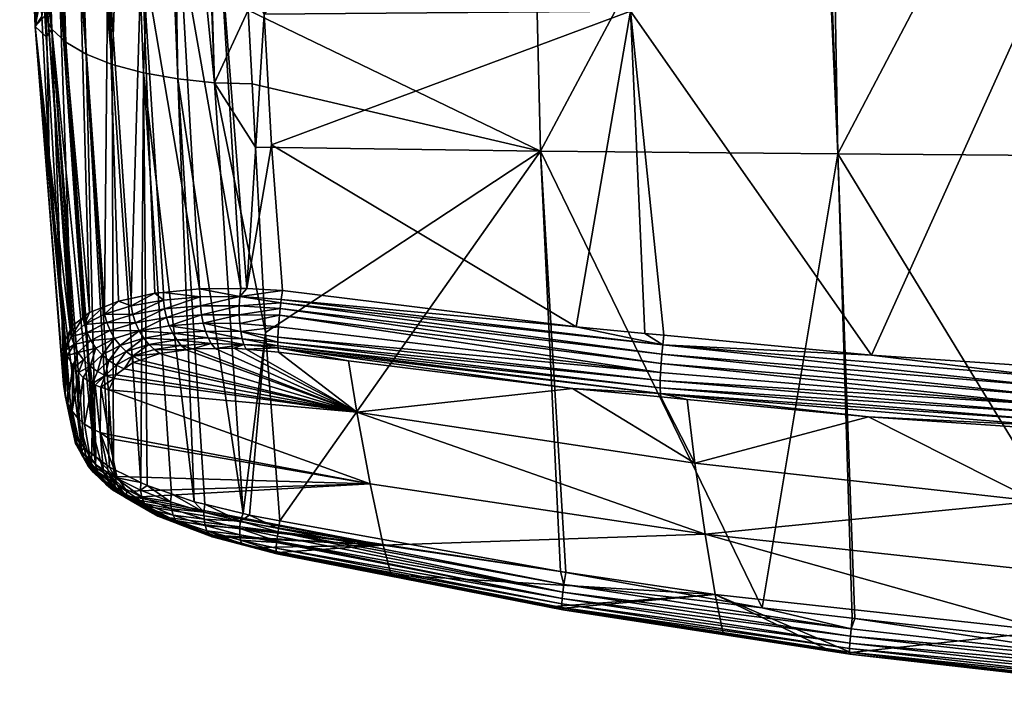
# Model space of a CAD drawing. Extents: x -0.096 to 0.095, y -0.173 to 0.
# Tile 174 of 256: x -0.096 to -0.043, y -0.073 to -0.037. Entities that reach past the tile are written whole.
import ezdxf

# ---------------------------------------------------------------- set-up
doc = ezdxf.new("R2010")
doc.units = 0
doc.layers.add('mesh', color=7, linetype='CONTINUOUS')

msp = doc.modelspace()

# ---------------------------------------------------------------- meshes
at = {"layer": 'mesh'}
mesh = msp.add_polyface(dxfattribs=at)
corners = [(-0.068611, -0.016189, -0.027707), (-0.072067, -0.015999, -0.014438), (-0.074349, -0.016035, -0.014706), (-0.084001, -0.016356, -0.025739), (-0.076931, -0.016073, -0.014657), (-0.078104, -0.016089, -0.014394), (-0.074853, -0.016043, -0.014765), (-0.070633, -0.015975, -0.014017), (-0.07007, -0.015965, -0.013852), (-0.0824, -0.016388, 0.018486), (-0.075941, -0.016193, 0.014156), (-0.073906, -0.016163, 0.014179), (-0.076711, -0.016205, 0.014147), (-0.078759, -0.016229, 0.013774), (-0.079641, -0.016238, 0.013453), (-0.082678, -0.036844, 0.024272), (-0.082927, -0.032414, 0.023197), (-0.073767, -0.016702, 0.019846), (-0.063396, -0.01659, 0.020609), (-0.078119, -0.0155, -0.014459), (-0.079668, -0.01611, -0.014044), (-0.074344, -0.0155, -0.014746), (-0.070624, -0.0155, -0.014046), (-0.068596, -0.0155, 0.01267), (-0.068611, -0.01606, 0.012641), (-0.069193, -0.016073, 0.012955), (-0.067361, -0.016031, 0.011967), (-0.06547, -0.0155, 0.010534), (-0.065492, -0.015983, 0.010506), (-0.07185, -0.016127, 0.013853), (-0.07217, -0.016133, 0.013904), (-0.072167, -0.0155, 0.013923), (-0.075942, -0.0155, 0.01421), (-0.081395, -0.016254, 0.012815), (-0.079662, -0.0155, 0.01351), (-0.083516, -0.03664, -0.018944), (-0.068672, -0.016992, -0.028253), (-0.084076, -0.017161, -0.026284), (-0.06802, -0.044109, -0.018245), (-0.084081, -0.016753, -0.026283), (-0.068702, -0.016566, -0.028471), (-0.068695, -0.01643, -0.028402), (-0.084084, -0.016897, -0.026314), (-0.068705, -0.016709, -0.028504), (-0.084082, -0.017036, -0.026312), (-0.084022, -0.016376, -0.025877), (-0.068669, -0.016234, -0.02818), (-0.068654, -0.016186, -0.028051), (-0.084049, -0.016461, -0.026053), (-0.068683, -0.016316, -0.028302), (-0.084065, -0.016559, -0.026165), (-0.062615, -0.016143, 0.020174), (-0.062648, -0.016405, 0.020661), (-0.083428, -0.016834, 0.018949), (-0.083424, -0.016695, 0.018889), (-0.083417, -0.016576, 0.018796), (-0.06264, -0.016266, 0.020529), (-0.083379, -0.016402, 0.01839), (-0.062628, -0.016175, 0.02036), (-0.083394, -0.016425, 0.018539), (-0.083406, -0.016484, 0.018677)]
mesh.append_faces([[corners[k] for k in face] for face in [(0, 1, 2, 2), (3, 4, 5, 5), (0, 4, 3, 3), (0, 6, 4, 4), (2, 6, 0, 0), (0, 7, 1, 1), (0, 8, 7, 7), (9, 10, 11, 11), (12, 10, 9, 9), (9, 13, 12, 12), (9, 14, 13, 13), (15, 16, 17, 17), (17, 18, 15, 15), (19, 5, 4, 4), (19, 20, 5, 5), (6, 19, 4, 4), (2, 21, 6, 6), (1, 21, 2, 2), (7, 22, 1, 1), (23, 24, 25, 25), (23, 26, 24, 24), (27, 28, 26, 26), (29, 23, 25, 25), (30, 31, 29, 29), (32, 12, 13, 13), (32, 10, 12, 12), (31, 11, 10, 10), (33, 34, 14, 14), (35, 36, 37, 37), (35, 38, 36, 36), (39, 40, 41, 41), (40, 42, 43, 43), (37, 43, 44, 44), (37, 36, 43, 43), (45, 46, 47, 47), (48, 46, 45, 45), (48, 49, 46, 46), (50, 49, 48, 48), (41, 50, 39, 39), (49, 50, 41, 41), (0, 45, 47, 47), (3, 45, 0, 0), (51, 29, 25, 25), (51, 24, 26, 26), (25, 24, 51, 51), (51, 30, 29, 29), (51, 11, 30, 30), (9, 11, 51, 51), (52, 18, 17, 17), (53, 52, 17, 17), (54, 52, 53, 53), (55, 52, 54, 54), (55, 56, 52, 52), (51, 57, 9, 9), (58, 57, 51, 51), (58, 59, 57, 57), (56, 59, 58, 58), (56, 60, 59, 59), (55, 60, 56, 56)]])
mesh = msp.add_polyface(dxfattribs=at)
corners = [(-0.052728, -0.016821, -0.030249), (-0.052251, -0.044261, -0.020039), (-0.037807, -0.016734, -0.031296), (-0.037823, -0.01631, -0.031512), (-0.053282, -0.016419, -0.030214), (-0.053285, -0.016562, -0.030246), (-0.037818, -0.016176, -0.031443), (-0.053276, -0.016284, -0.030144), (-0.037812, -0.016063, -0.031342), (-0.053267, -0.016171, -0.030044), (-0.037805, -0.015982, -0.031221), (-0.053257, -0.016088, -0.029922), (-0.037797, -0.015934, -0.031091), (-0.053246, -0.016041, -0.029793), (-0.053419, -0.016025, -0.029649), (-0.068611, -0.016189, -0.027707), (-0.053234, -0.016024, -0.029662), (-0.037773, -0.015935, -0.030747), (-0.053283, -0.016698, -0.030226), (-0.053282, -0.016824, -0.03021), (-0.053467, -0.016825, -0.030197), (-0.068702, -0.016566, -0.028471), (-0.068695, -0.01643, -0.028402), (-0.068683, -0.016316, -0.028302), (-0.068669, -0.016234, -0.02818), (-0.068654, -0.016186, -0.028051), (-0.07007, -0.015965, -0.013852), (-0.067226, -0.015914, -0.012388), (-0.061817, -0.016133, 0.020242), (-0.067361, -0.016031, 0.011967), (-0.065492, -0.015983, 0.010506), (-0.062647, -0.016582, 0.020665), (-0.063253, -0.036693, 0.026139), (-0.063396, -0.01659, 0.020609), (-0.051187, -0.016458, 0.021508), (-0.042173, -0.036572, 0.027553), (-0.037819, -0.016545, -0.031463), (-0.03678, -0.016728, -0.031368), (-0.022693, -0.016515, -0.032386), (-0.022691, -0.016111, -0.032283), (-0.022693, -0.016251, -0.032356), (-0.022687, -0.015998, -0.03218), (-0.022682, -0.015917, -0.03206), (-0.068705, -0.016709, -0.028504), (-0.068672, -0.016992, -0.028253), (-0.041807, -0.015956, 0.021464), (-0.062615, -0.016143, 0.020174), (-0.041829, -0.01608, 0.021804), (-0.020993, -0.016033, 0.022641), (-0.041836, -0.016299, 0.021986), (-0.062648, -0.016405, 0.020661), (-0.06264, -0.016266, 0.020529), (-0.042332, -0.016398, 0.021922), (-0.041821, -0.01599, 0.021637), (-0.062628, -0.016175, 0.02036)]
mesh.append_faces([[corners[k] for k in face] for face in [(0, 1, 2, 2), (3, 4, 5, 5), (6, 4, 3, 3), (6, 7, 4, 4), (8, 7, 6, 6), (8, 9, 7, 7), (10, 9, 8, 8), (10, 11, 9, 9), (12, 11, 10, 10), (12, 13, 11, 11), (13, 14, 15, 15), (13, 16, 14, 14), (17, 16, 13, 13), (18, 19, 0, 0), (18, 20, 19, 19), (7, 21, 4, 4), (7, 22, 21, 21), (9, 22, 7, 7), (9, 23, 22, 22), (11, 23, 9, 9), (11, 24, 23, 23), (13, 24, 11, 11), (13, 25, 24, 24), (15, 25, 13, 13), (14, 26, 15, 15), (16, 27, 14, 14), (28, 29, 30, 30), (31, 32, 33, 33), (34, 35, 31, 31), (36, 2, 37, 37), (37, 38, 36, 36), (39, 6, 3, 3), (36, 40, 3, 3), (6, 41, 8, 8), (42, 10, 8, 8), (3, 5, 36, 36), (43, 20, 18, 18), (43, 44, 20, 20), (36, 0, 2, 2), (36, 18, 0, 0), (5, 18, 36, 36), (5, 43, 18, 18), (4, 43, 5, 5), (4, 21, 43, 43), (28, 30, 45, 45), (46, 29, 28, 28), (28, 45, 46, 46), (47, 48, 49, 49), (47, 50, 51, 51), (49, 50, 47, 47), (49, 34, 50, 50), (52, 34, 49, 49), (53, 46, 45, 45), (54, 46, 53, 53), (47, 54, 53, 53), (51, 54, 47, 47), (50, 31, 33, 33), (34, 31, 50, 50), (35, 52, 49, 49)]])
mesh = msp.add_polyface(dxfattribs=at)
corners = [(-0.087239, -0.040287, -0.016205), (-0.087635, -0.017184, -0.025161), (-0.087955, -0.017183, -0.024961), (-0.085299, -0.040485, -0.016965), (-0.087167, -0.032907, 0.022134), (-0.087567, -0.016891, 0.017722), (-0.086004, -0.016871, 0.018417), (-0.089535, -0.016916, 0.016556), (-0.088538, -0.016904, 0.01729), (-0.089168, -0.033296, 0.021018), (-0.085116, -0.016516, -0.025899), (-0.086146, -0.016526, -0.025591), (-0.086178, -0.016639, -0.025687), (-0.088149, -0.01665, -0.024805), (-0.088101, -0.016539, -0.024716), (-0.089013, -0.016543, -0.024157), (-0.089069, -0.016652, -0.02424), (-0.089876, -0.016544, -0.023522), (-0.084962, -0.01717, -0.026112), (-0.086169, -0.017176, -0.025683), (-0.085998, -0.017176, -0.025743), (-0.08819, -0.017124, -0.024889), (-0.087143, -0.016534, -0.025196), (-0.087184, -0.016646, -0.025288), (-0.090007, -0.017054, -0.023688), (-0.08994, -0.017177, -0.023714), (-0.088199, -0.016993, -0.024901), (-0.090005, -0.016919, -0.023685), (-0.088192, -0.016853, -0.024886), (-0.089983, -0.016781, -0.023656), (-0.089939, -0.016652, -0.0236), (-0.090685, -0.016544, -0.022815), (-0.086206, -0.017055, -0.025784), (-0.086209, -0.016917, -0.025785), (-0.0862, -0.016773, -0.025753), (-0.089077, -0.039963, -0.015133), (-0.089667, -0.016918, 0.016459), (-0.087762, -0.016808, 0.017668), (-0.089666, -0.016742, 0.016459), (-0.091397, -0.016846, 0.014999), (-0.085657, -0.016781, 0.018487), (-0.087716, -0.016644, 0.017574), (-0.085609, -0.016555, 0.018316), (-0.089587, -0.016589, 0.016352), (-0.087647, -0.01652, 0.017434), (-0.089427, -0.016463, 0.016135), (-0.087567, -0.016455, 0.017271), (-0.091208, -0.016535, 0.014819), (-0.08506, -0.03261, 0.022866)]
mesh.append_faces([[corners[k] for k in face] for face in [(0, 1, 2, 2), (0, 3, 1, 1), (4, 5, 6, 6), (7, 8, 9, 9), (10, 11, 12, 12), (13, 14, 15, 15), (15, 16, 13, 13), (15, 17, 16, 16), (18, 19, 20, 20), (2, 1, 21, 21), (22, 11, 14, 14), (22, 12, 11, 11), (23, 12, 22, 22), (21, 24, 25, 25), (26, 24, 21, 21), (26, 27, 24, 24), (28, 27, 26, 26), (28, 29, 27, 27), (13, 29, 28, 28), (13, 30, 29, 29), (16, 30, 13, 13), (17, 30, 16, 16), (17, 31, 30, 30), (19, 21, 1, 1), (32, 21, 19, 19), (32, 26, 21, 21), (33, 26, 32, 32), (33, 28, 26, 26), (34, 28, 33, 33), (12, 28, 34, 34), (12, 13, 28, 28), (23, 13, 12, 12), (22, 13, 23, 23), (22, 14, 13, 13), (3, 19, 1, 1), (3, 20, 19, 19), (21, 0, 2, 2), (25, 35, 21, 21), (8, 7, 36, 36), (36, 37, 8, 8), (36, 38, 37, 37), (39, 38, 36, 36), (6, 5, 37, 37), (40, 6, 37, 37), (41, 42, 40, 40), (43, 44, 41, 41), (45, 46, 43, 43), (37, 41, 40, 40), (38, 41, 37, 37), (38, 43, 41, 41), (47, 43, 38, 38), (47, 45, 43, 43), (44, 42, 41, 41), (7, 9, 36, 36), (4, 37, 5, 5), (9, 37, 4, 4), (9, 8, 37, 37), (40, 4, 6, 6), (40, 48, 4, 4)]])
mesh = msp.add_polyface(dxfattribs=at)
corners = [(-0.083305, -0.040548, -0.01739), (-0.06802, -0.044109, -0.018245), (-0.083516, -0.03664, -0.018944), (-0.083124, -0.043912, -0.016053), (-0.082595, -0.053729, -0.012149), (-0.085998, -0.017176, -0.025743), (-0.085299, -0.040485, -0.016965), (-0.08638, -0.062705, -0.00673), (-0.087239, -0.040287, -0.016205), (-0.089077, -0.039963, -0.015133), (-0.088474, -0.051651, 0.024814), (-0.088008, -0.052012, 0.025185), (-0.089727, -0.052319, 0.023704), (-0.086093, -0.051418, 0.026307), (-0.083965, -0.051828, 0.027187), (-0.086063, -0.051847, 0.026357), (-0.083595, -0.051398, 0.027248), (-0.081692, -0.051506, 0.027625), (-0.08599, -0.05279, 0.026225), (-0.083988, -0.05231, 0.027152), (-0.083987, -0.052794, 0.02704), (-0.086044, -0.052318, 0.026326), (-0.087846, -0.052933, 0.025089), (-0.087949, -0.052474, 0.025167), (-0.089487, -0.053218, 0.023663), (-0.089633, -0.052771, 0.023709), (-0.081788, -0.052161, 0.027668), (-0.08396, -0.05326, 0.026849), (-0.081864, -0.052812, 0.027566), (-0.085902, -0.053244, 0.026054), (-0.087701, -0.053373, 0.024949), (-0.089291, -0.053644, 0.023564), (-0.082289, -0.043783, 0.025956), (-0.082678, -0.036844, 0.024272), (-0.08506, -0.03261, 0.022866), (-0.082927, -0.032414, 0.023197), (-0.083043, -0.030346, 0.022695), (-0.087167, -0.032907, 0.022134), (-0.089168, -0.033296, 0.021018), (-0.066134, -0.05343, 0.029569), (-0.063253, -0.036693, 0.026139), (-0.063396, -0.01659, 0.020609), (-0.08819, -0.017124, -0.024889), (-0.083792, -0.063338, -0.007646), (-0.088, -0.051604, 0.025112), (-0.083915, -0.0514, 0.027128), (-0.081761, -0.051975, 0.027656), (-0.081823, -0.052463, 0.027621)]
mesh.append_faces([[corners[k] for k in face] for face in [(0, 1, 2, 2), (0, 3, 1, 1), (3, 4, 1, 1), (2, 5, 6, 6), (7, 8, 9, 9), (6, 0, 2, 2), (6, 3, 0, 0), (4, 3, 6, 6), (10, 11, 12, 12), (13, 14, 15, 15), (14, 16, 17, 17), (18, 19, 20, 20), (18, 21, 19, 19), (22, 21, 18, 18), (22, 23, 21, 21), (24, 23, 22, 22), (24, 25, 23, 23), (19, 14, 26, 26), (21, 14, 19, 19), (21, 15, 14, 14), (23, 15, 21, 21), (23, 11, 15, 15), (25, 11, 23, 23), (25, 12, 11, 11), (27, 20, 28, 28), (29, 20, 27, 27), (29, 18, 20, 20), (30, 18, 29, 29), (30, 22, 18, 18), (31, 24, 22, 22), (16, 32, 17, 17), (16, 33, 32, 32), (34, 33, 16, 16), (34, 35, 33, 33), (36, 35, 34, 34), (37, 13, 38, 38), (32, 39, 17, 17), (32, 40, 39, 39), (33, 40, 32, 32), (33, 41, 40, 40), (42, 9, 8, 8), (43, 6, 8, 8), (43, 4, 6, 6), (44, 11, 10, 10), (44, 15, 11, 11), (13, 15, 44, 44), (45, 14, 13, 13), (14, 45, 16, 16), (14, 46, 26, 26), (17, 46, 14, 14), (20, 47, 28, 28), (20, 19, 47, 47), (19, 26, 47, 47), (37, 45, 13, 13), (34, 45, 37, 37), (16, 45, 34, 34), (38, 44, 10, 10), (13, 44, 38, 38), (46, 17, 39, 39)]])
mesh = msp.add_polyface(dxfattribs=at)
corners = [(-0.022692, -0.016645, -0.032357), (-0.03678, -0.016728, -0.031368), (-0.036424, -0.044377, -0.021377), (-0.037807, -0.016734, -0.031296), (-0.052251, -0.044261, -0.020039), (-0.053467, -0.016825, -0.030197), (-0.06802, -0.044109, -0.018245), (-0.053282, -0.016824, -0.03021), (-0.052728, -0.016821, -0.030249), (-0.056267, -0.068338, -0.009697), (-0.036176, -0.070597, -0.010556), (-0.03577, -0.070643, -0.010573), (-0.022203, -0.044424, -0.022121), (-0.059828, -0.06067, 0.021067), (-0.061632, -0.057147, 0.028346), (-0.060244, -0.05728, 0.028484), (-0.066325, -0.056699, 0.027877), (-0.050623, -0.058198, 0.029446), (-0.042087, -0.058782, 0.030069), (-0.041753, -0.062675, 0.021585), (-0.061658, -0.056969, 0.028781), (-0.034773, -0.059283, 0.030604), (-0.041212, -0.058842, 0.030133), (-0.04123, -0.058668, 0.030573), (-0.062493, -0.053778, 0.029927), (-0.061535, -0.054386, 0.03012), (-0.066134, -0.05343, 0.029569), (-0.061475, -0.053876, 0.030028), (-0.050465, -0.054929, 0.031112), (-0.041151, -0.056085, 0.031889), (-0.041597, -0.055536, 0.031751), (-0.04111, -0.05557, 0.031786), (-0.034621, -0.056014, 0.032253), (-0.041223, -0.057544, 0.031562), (-0.061663, -0.056283, 0.029507), (-0.061647, -0.055848, 0.029782), (-0.041233, -0.05798, 0.031291), (-0.020704, -0.058549, 0.032642), (-0.020709, -0.058984, 0.032374), (-0.041235, -0.058359, 0.030955), (-0.061666, -0.056661, 0.029167), (-0.024782, -0.059474, 0.031475), (-0.021922, -0.059299, 0.031983), (-0.041205, -0.057069, 0.031755), (-0.04118, -0.056575, 0.031864), (-0.020696, -0.058074, 0.032833), (-0.061581, -0.054877, 0.030092), (-0.061619, -0.055372, 0.02998), (-0.020684, -0.05758, 0.032939), (-0.063253, -0.036693, 0.026139), (-0.062647, -0.016582, 0.020665), (-0.042173, -0.036572, 0.027553), (-0.051187, -0.016458, 0.021508), (-0.042332, -0.016398, 0.021922), (-0.068672, -0.016992, -0.028253), (-0.041836, -0.016299, 0.021986), (-0.02109, -0.036493, 0.028406)]
mesh.append_faces([[corners[k] for k in face] for face in [(0, 1, 2, 2), (3, 2, 1, 1), (3, 4, 2, 2), (4, 5, 6, 6), (4, 7, 5, 5), (8, 7, 4, 4), (6, 9, 4, 4), (10, 2, 4, 4), (11, 12, 2, 2), (13, 14, 15, 15), (13, 16, 14, 14), (17, 13, 15, 15), (18, 19, 17, 17), (20, 14, 16, 16), (21, 22, 23, 23), (20, 15, 14, 14), (20, 17, 15, 15), (23, 17, 20, 20), (23, 18, 17, 17), (22, 18, 23, 23), (24, 25, 26, 26), (24, 27, 25, 25), (28, 25, 27, 27), (28, 29, 25, 25), (30, 29, 28, 28), (29, 31, 32, 32), (30, 31, 29, 29), (33, 34, 35, 35), (33, 36, 34, 34), (37, 36, 33, 33), (37, 38, 36, 36), (39, 20, 40, 40), (39, 23, 20, 20), (41, 23, 39, 39), (41, 21, 23, 23), (36, 40, 34, 34), (36, 39, 40, 40), (38, 39, 36, 36), (38, 42, 39, 39), (43, 44, 45, 45), (43, 46, 44, 44), (47, 46, 43, 43), (44, 29, 48, 48), (44, 25, 29, 29), (46, 25, 44, 44), (33, 43, 37, 37), (33, 47, 43, 43), (35, 47, 33, 33), (49, 24, 26, 26), (50, 51, 49, 49), (52, 53, 51, 51), (31, 51, 32, 32), (49, 27, 24, 24), (49, 28, 27, 27), (51, 28, 49, 49), (51, 30, 28, 28), (31, 30, 51, 51), (6, 5, 54, 54), (51, 55, 56, 56)]])
mesh = msp.add_polyface(dxfattribs=at)
corners = [(-0.09226, -0.017014, -0.02132), (-0.092231, -0.017143, -0.021299), (-0.091683, -0.017156, -0.022064), (-0.093422, -0.017112, -0.019494), (-0.093436, -0.016989, -0.019499), (-0.093894, -0.016964, -0.018517), (-0.092885, -0.017002, -0.020429), (-0.092908, -0.016881, -0.020445), (-0.092286, -0.016893, -0.021339), (-0.094305, -0.016953, -0.017515), (-0.094483, -0.017064, -0.017079), (-0.094294, -0.017073, -0.01751), (-0.094622, -0.016934, -0.016484), (-0.093927, -0.016851, -0.018531), (-0.093256, -0.01712, -0.019871), (-0.090727, -0.039516, -0.013775), (-0.092116, -0.038965, -0.012184), (-0.09319, -0.038333, -0.010429), (-0.093927, -0.037651, -0.00859), (-0.094835, -0.017029, -0.015419), (-0.09506, -0.017007, -0.014356), (-0.09552, -0.016968, -0.008835), (-0.094475, -0.033985, -0.007924), (-0.094797, -0.030809, 0.010479), (-0.094805, -0.037512, 0.002989), (-0.095633, -0.016952, -0.000855), (-0.091592, -0.017099, -0.022184), (-0.091597, -0.016971, -0.022188), (-0.092823, -0.01713, -0.020475), (-0.093858, -0.017092, -0.018502), (-0.095054, -0.01687, -0.014357), (-0.094619, -0.017051, -0.016438), (-0.094854, -0.01691, -0.015424), (-0.091459, -0.017159, -0.022276), (-0.08994, -0.017177, -0.023714), (-0.090007, -0.017054, -0.023688), (-0.090005, -0.016919, -0.023685), (-0.09511, -0.016878, 0.006925), (-0.095126, -0.016984, 0.006926), (-0.094672, -0.016917, 0.009143), (-0.094686, -0.016977, 0.009037), (-0.094881, -0.016979, 0.008453), (-0.093968, -0.016967, 0.011194), (-0.095592, -0.016958, -0.003728), (-0.093536, -0.034851, 0.015816), (-0.091397, -0.016846, 0.014999), (-0.092431, -0.034292, 0.017781), (-0.092641, -0.016952, 0.013532), (-0.090774, -0.016932, 0.015645), (-0.090953, -0.033765, 0.019546), (-0.092818, -0.016954, 0.013226), (-0.089667, -0.016918, 0.016459), (-0.089168, -0.033296, 0.021018)]
mesh.append_faces([[corners[k] for k in face] for face in [(0, 1, 2, 2), (3, 4, 5, 5), (0, 6, 1, 1), (0, 7, 6, 6), (8, 7, 0, 0), (9, 10, 11, 11), (12, 10, 9, 9), (4, 13, 5, 5), (4, 14, 6, 6), (3, 14, 4, 4), (15, 2, 1, 1), (16, 14, 3, 3), (17, 11, 10, 10), (18, 19, 20, 20), (20, 21, 22, 22), (23, 24, 25, 25), (26, 0, 2, 2), (27, 0, 26, 26), (27, 8, 0, 0), (6, 28, 1, 1), (14, 28, 6, 6), (5, 29, 3, 3), (9, 29, 5, 5), (9, 11, 29, 29), (19, 30, 20, 20), (31, 32, 19, 19), (31, 12, 32, 32), (31, 10, 12, 12), (26, 33, 34, 34), (35, 26, 34, 34), (35, 27, 26, 26), (36, 27, 35, 35), (20, 30, 21, 21), (25, 37, 38, 38), (33, 15, 34, 34), (15, 1, 28, 28), (15, 26, 2, 2), (33, 26, 15, 15), (16, 28, 14, 14), (17, 29, 11, 11), (3, 29, 16, 16), (18, 31, 19, 19), (10, 31, 17, 17), (16, 15, 28, 28), (39, 40, 41, 41), (38, 39, 41, 41), (40, 39, 42, 42), (24, 43, 25, 25), (22, 21, 43, 43), (23, 25, 38, 38), (44, 40, 42, 42), (23, 41, 40, 40), (38, 41, 23, 23), (45, 46, 47, 47), (45, 48, 49, 49), (46, 50, 47, 47), (44, 42, 50, 50), (51, 49, 48, 48), (51, 52, 49, 49)]])
mesh = msp.add_polyface(dxfattribs=at)
corners = [(-0.093927, -0.037651, -0.00859), (-0.094298, -0.036939, -0.006723), (-0.094231, -0.038063, -0.006267), (-0.094475, -0.033985, -0.007924), (-0.09506, -0.017007, -0.014356), (-0.093452, -0.051107, -0.000966), (-0.092398, -0.059578, 0.000511), (-0.09319, -0.038333, -0.010429), (-0.091602, -0.060321, -0.001448), (-0.092116, -0.038965, -0.012184), (-0.091666, -0.060272, -0.001323), (-0.092373, -0.059617, 0.000404), (-0.092223, -0.059848, -0.000242), (-0.094805, -0.037512, 0.002989), (-0.094519, -0.035959, 0.011672), (-0.094797, -0.030809, 0.010479), (-0.094464, -0.036979, 0.011908), (-0.093283, -0.054255, 0.015677), (-0.093318, -0.056472, 0.009569), (-0.094068, -0.044313, 0.013606), (-0.092204, -0.053306, 0.020039), (-0.092226, -0.05291, 0.019928), (-0.091925, -0.05268, 0.020694), (-0.092286, -0.052956, 0.019776), (-0.091205, -0.052392, 0.021763), (-0.091138, -0.052365, 0.021864), (-0.091138, -0.052757, 0.021969), (-0.091016, -0.053199, 0.022005), (-0.089633, -0.052771, 0.023709), (-0.089727, -0.052319, 0.023704), (-0.0904, -0.052069, 0.022959), (-0.094244, -0.035414, 0.013756), (-0.090953, -0.033765, 0.019546), (-0.092431, -0.034292, 0.017781), (-0.093536, -0.034851, 0.015816), (-0.092944, -0.053548, 0.017847), (-0.092965, -0.053592, 0.017712), (-0.092878, -0.053409, 0.018272), (-0.08994, -0.017177, -0.023714), (-0.090727, -0.039516, -0.013775), (-0.089077, -0.039963, -0.015133), (-0.093858, -0.017092, -0.018502), (-0.094619, -0.017051, -0.016438), (-0.090662, -0.06098, -0.0031), (-0.089216, -0.061685, -0.004705), (-0.095592, -0.016958, -0.003728), (-0.093283, -0.056644, 0.009061), (-0.089723, -0.051922, 0.023612), (-0.088474, -0.051651, 0.024814), (-0.094686, -0.016977, 0.009037), (-0.091397, -0.016846, 0.014999), (-0.092818, -0.016954, 0.013226), (-0.089168, -0.033296, 0.021018)]
mesh.append_faces([[corners[k] for k in face] for face in [(0, 1, 2, 2), (0, 3, 1, 1), (4, 3, 0, 0), (5, 0, 2, 2), (5, 6, 0, 0), (7, 8, 9, 9), (0, 10, 7, 7), (11, 12, 0, 0), (13, 1, 3, 3), (14, 13, 15, 15), (14, 16, 13, 13), (13, 17, 18, 18), (13, 19, 17, 17), (16, 19, 13, 13), (2, 13, 5, 5), (2, 1, 13, 13), (20, 21, 22, 22), (20, 23, 21, 21), (24, 25, 26, 26), (27, 26, 28, 28), (20, 24, 26, 26), (22, 24, 20, 20), (26, 29, 28, 28), (26, 30, 29, 29), (25, 30, 26, 26), (31, 14, 15, 15), (25, 32, 30, 30), (25, 33, 32, 32), (24, 33, 25, 25), (22, 33, 24, 24), (22, 34, 33, 33), (21, 34, 22, 22), (31, 35, 36, 36), (31, 37, 35, 35), (34, 37, 31, 31), (34, 23, 37, 37), (21, 23, 34, 34), (19, 36, 17, 17), (19, 31, 36, 36), (16, 31, 19, 19), (16, 14, 31, 31), (38, 39, 40, 40), (9, 41, 7, 7), (7, 42, 0, 0), (9, 43, 39, 39), (39, 44, 40, 40), (43, 44, 39, 39), (3, 45, 13, 13), (13, 18, 46, 46), (5, 13, 46, 46), (29, 30, 47, 47), (48, 29, 47, 47), (32, 47, 30, 30), (31, 49, 34, 34), (15, 49, 31, 31), (50, 32, 33, 33), (34, 51, 33, 33), (52, 47, 32, 32), (48, 47, 52, 52)]])
mesh = msp.add_polyface(dxfattribs=at)
corners = [(-0.093927, -0.037651, -0.00859), (-0.092398, -0.059578, 0.000511), (-0.092373, -0.059617, 0.000404), (-0.092831, -0.058909, 0.002373), (-0.093452, -0.051107, -0.000966), (-0.092116, -0.038965, -0.012184), (-0.091602, -0.060321, -0.001448), (-0.090868, -0.060879, -0.002872), (-0.09319, -0.038333, -0.010429), (-0.091666, -0.060272, -0.001323), (-0.092223, -0.059848, -0.000242), (-0.092903, -0.053946, 0.017972), (-0.092944, -0.053548, 0.017847), (-0.092878, -0.053409, 0.018272), (-0.092965, -0.053592, 0.017712), (-0.089646, -0.054995, 0.021558), (-0.089253, -0.055203, 0.021344), (-0.089617, -0.055326, 0.020863), (-0.088201, -0.05485, 0.022733), (-0.091857, -0.054165, 0.020152), (-0.092532, -0.05479, 0.018176), (-0.092753, -0.054375, 0.018084), (-0.091588, -0.054564, 0.020158), (-0.090598, -0.054047, 0.021949), (-0.091267, -0.05492, 0.020126), (-0.090313, -0.054419, 0.021856), (-0.090907, -0.055221, 0.020061), (-0.089991, -0.054738, 0.021723), (-0.090522, -0.055458, 0.019965), (-0.092063, -0.05374, 0.020111), (-0.090835, -0.053635, 0.021999), (-0.089291, -0.053644, 0.023564), (-0.089052, -0.054032, 0.023415), (-0.08878, -0.054367, 0.023222), (-0.088487, -0.054641, 0.022994), (-0.091016, -0.053199, 0.022005), (-0.089633, -0.052771, 0.023709), (-0.089487, -0.053218, 0.023663), (-0.092204, -0.053306, 0.020039), (-0.091138, -0.052757, 0.021969), (-0.093115, -0.054952, 0.015933), (-0.092243, -0.055176, 0.018242), (-0.092767, -0.055589, 0.016159), (-0.091897, -0.055516, 0.018278), (-0.091509, -0.055798, 0.018285), (-0.091094, -0.056015, 0.018263), (-0.092286, -0.052956, 0.019776), (-0.090662, -0.06098, -0.0031), (-0.093318, -0.056472, 0.009569), (-0.093283, -0.054255, 0.015677), (-0.093187, -0.054654, 0.015824), (-0.093226, -0.057079, 0.009195), (-0.092514, -0.055858, 0.01625), (-0.090091, -0.055664, 0.019774), (-0.092823, -0.055487, 0.016122)]
mesh.append_faces([[corners[k] for k in face] for face in [(0, 1, 2, 2), (3, 1, 4, 4), (5, 6, 7, 7), (8, 9, 6, 6), (0, 10, 9, 9), (11, 12, 13, 13), (11, 14, 12, 12), (15, 16, 17, 17), (15, 18, 16, 16), (19, 20, 21, 21), (19, 22, 20, 20), (23, 22, 19, 19), (23, 24, 22, 22), (25, 24, 23, 23), (25, 26, 24, 24), (27, 26, 25, 25), (27, 28, 26, 26), (15, 28, 27, 27), (29, 21, 11, 11), (29, 19, 21, 21), (30, 19, 29, 29), (30, 23, 19, 19), (31, 23, 30, 30), (31, 25, 23, 23), (32, 25, 31, 31), (32, 27, 25, 25), (33, 27, 32, 32), (33, 15, 27, 27), (34, 18, 15, 15), (35, 36, 37, 37), (38, 39, 35, 35), (20, 40, 21, 21), (20, 41, 42, 42), (22, 41, 20, 20), (22, 43, 41, 41), (24, 43, 22, 22), (24, 44, 43, 43), (26, 44, 24, 24), (28, 45, 26, 26), (30, 37, 31, 31), (30, 35, 37, 37), (29, 35, 30, 30), (29, 38, 35, 35), (11, 38, 29, 29), (11, 46, 38, 38), (13, 46, 11, 11), (5, 7, 47, 47), (48, 49, 50, 50), (40, 51, 50, 50), (50, 49, 14, 14), (52, 41, 43, 43), (42, 41, 52, 52), (15, 53, 28, 28), (17, 53, 15, 15), (11, 50, 14, 14), (21, 50, 11, 11), (21, 40, 50, 50), (20, 54, 40, 40), (20, 42, 54, 54)]])
mesh = msp.add_polyface(dxfattribs=at)
corners = [(-0.091798, -0.058844, 0.009864), (-0.091627, -0.056529, 0.016467), (-0.09137, -0.059029, 0.009944), (-0.091193, -0.061156, 0.003285), (-0.093115, -0.054952, 0.015933), (-0.093077, -0.057501, 0.009348), (-0.093226, -0.057079, 0.009195), (-0.092556, -0.058274, 0.009638), (-0.09226, -0.056126, 0.016341), (-0.092199, -0.05859, 0.009761), (-0.090911, -0.059353, 0.009403), (-0.090477, -0.061372, 0.003433), (-0.092734, -0.059329, 0.002521), (-0.092831, -0.058909, 0.002373), (-0.092669, -0.059612, 0.002621), (-0.092594, -0.05975, 0.002674), (-0.092852, -0.057905, 0.009498), (-0.092325, -0.060247, 0.002866), (-0.092074, -0.06051, 0.002979), (-0.092215, -0.060435, 0.000748), (-0.092358, -0.060028, 0.000559), (-0.092373, -0.059617, 0.000404), (-0.092398, -0.059578, 0.000511), (-0.091622, -0.060729, -0.001298), (-0.091666, -0.060272, -0.001323), (-0.092223, -0.059848, -0.000242), (-0.092001, -0.060818, 0.000948), (-0.090627, -0.056173, 0.018212), (-0.091094, -0.056015, 0.018263), (-0.090537, -0.055982, 0.018748), (-0.090907, -0.055221, 0.020061), (-0.091509, -0.055798, 0.018285), (-0.090522, -0.055458, 0.019965), (-0.089077, -0.039963, -0.015133), (-0.088878, -0.061849, -0.00508), (-0.087586, -0.062292, -0.005934), (-0.089216, -0.061685, -0.004705), (-0.091335, -0.056627, 0.016492), (-0.091765, -0.056441, 0.01644), (-0.091822, -0.060773, 0.003092), (-0.093283, -0.056644, 0.009061), (-0.093318, -0.056472, 0.009569), (-0.093187, -0.054654, 0.015824), (-0.092823, -0.055487, 0.016122), (-0.092767, -0.055589, 0.016159), (-0.092514, -0.055858, 0.01625), (-0.09091, -0.059138, 0.009997), (-0.090909, -0.05677, 0.016529), (-0.093452, -0.051107, -0.000966), (-0.091897, -0.055516, 0.018278), (-0.090091, -0.055664, 0.019774)]
mesh.append_faces([[corners[k] for k in face] for face in [(0, 1, 2, 2), (2, 3, 0, 0), (4, 5, 6, 6), (7, 8, 9, 9), (10, 11, 2, 2), (6, 12, 13, 13), (6, 14, 12, 12), (5, 14, 6, 6), (5, 15, 14, 14), (16, 15, 5, 5), (16, 17, 15, 15), (7, 17, 16, 16), (7, 18, 17, 17), (19, 14, 15, 15), (19, 12, 14, 14), (20, 21, 22, 22), (23, 24, 25, 25), (26, 15, 17, 17), (26, 19, 15, 15), (20, 25, 21, 21), (20, 23, 25, 25), (12, 22, 13, 13), (12, 20, 22, 22), (19, 20, 12, 12), (27, 28, 29, 29), (30, 28, 31, 31), (32, 29, 28, 28), (33, 34, 35, 35), (33, 36, 34, 34), (2, 1, 37, 37), (0, 38, 1, 1), (9, 38, 0, 0), (9, 39, 7, 7), (0, 39, 9, 9), (0, 3, 39, 39), (6, 40, 41, 41), (13, 40, 6, 6), (42, 6, 41, 41), (43, 5, 4, 4), (43, 16, 5, 5), (44, 16, 43, 43), (9, 8, 38, 38), (7, 45, 8, 8), (16, 45, 7, 7), (44, 45, 16, 16), (46, 37, 47, 47), (46, 2, 37, 37), (46, 10, 2, 2), (39, 18, 7, 7), (48, 40, 13, 13), (27, 37, 28, 28), (47, 37, 27, 27), (28, 1, 38, 38), (28, 37, 1, 1), (38, 31, 28, 28), (38, 49, 31, 31), (8, 49, 38, 38), (8, 45, 49, 49), (50, 29, 32, 32)]])
mesh = msp.add_polyface(dxfattribs=at)
corners = [(-0.085245, -0.064608, -0.004252), (-0.085041, -0.064568, -0.003791), (-0.083079, -0.06513, -0.004422), (-0.088016, -0.063555, -0.002452), (-0.08767, -0.063562, -0.002078), (-0.087306, -0.063746, -0.002466), (-0.085356, -0.064477, -0.00369), (-0.087353, -0.063695, -0.004724), (-0.08558, -0.064447, -0.005172), (-0.085707, -0.064245, -0.005625), (-0.087168, -0.063907, -0.004308), (-0.088822, -0.063095, -0.00356), (-0.08386, -0.064933, -0.005771), (-0.08204, -0.065344, -0.00609), (-0.083924, -0.064738, -0.006254), (-0.085423, -0.064568, -0.004707), (-0.088313, -0.063475, -0.002815), (-0.088586, -0.063321, -0.003189), (-0.081986, -0.065451, -0.005061), (-0.082005, -0.065473, -0.005259), (-0.082021, -0.065438, -0.00557), (-0.087592, -0.063078, -0.005466), (-0.085863, -0.063258, -0.006736), (-0.087641, -0.062703, -0.005765), (-0.08585, -0.063635, -0.006423), (-0.083938, -0.06374, -0.007414), (-0.083962, -0.064125, -0.007092), (-0.081933, -0.064303, -0.007667), (-0.085798, -0.06397, -0.006048), (-0.087496, -0.063415, -0.005115), (-0.083958, -0.064464, -0.006701), (-0.082003, -0.064794, -0.007183), (-0.082011, -0.064875, -0.007055), (-0.076357, -0.065007, 0.000789), (-0.089316, -0.062621, 0.000037), (-0.089533, -0.062459, 0.00044), (-0.088865, -0.062958, -0.000804), (-0.077057, -0.061751, 0.010673), (-0.090477, -0.061372, 0.003433), (-0.090911, -0.059353, 0.009403), (-0.089947, -0.062149, 0.001212), (-0.077757, -0.057958, 0.020367), (-0.090627, -0.056173, 0.018212), (-0.090537, -0.055982, 0.018748), (-0.090909, -0.05677, 0.016529), (-0.089617, -0.055326, 0.020863), (-0.089253, -0.055203, 0.021344), (-0.08638, -0.062705, -0.00673), (-0.089077, -0.039963, -0.015133), (-0.087586, -0.062292, -0.005934), (-0.085818, -0.062842, -0.006929), (-0.087239, -0.040287, -0.016205), (-0.083792, -0.063338, -0.007646), (-0.083455, -0.06342, -0.007765), (-0.082595, -0.053729, -0.012149), (-0.09091, -0.059138, 0.009997), (-0.090091, -0.055664, 0.019774)]
mesh.append_faces([[corners[k] for k in face] for face in [(0, 1, 2, 2), (3, 4, 5, 5), (6, 3, 5, 5), (7, 8, 9, 9), (7, 10, 8, 8), (11, 10, 7, 7), (12, 13, 14, 14), (0, 6, 1, 1), (0, 3, 6, 6), (15, 3, 0, 0), (15, 16, 3, 3), (17, 16, 15, 15), (18, 0, 2, 2), (19, 15, 0, 0), (20, 12, 15, 15), (21, 22, 23, 23), (24, 22, 21, 21), (24, 25, 22, 22), (26, 25, 24, 24), (26, 27, 25, 25), (7, 28, 29, 29), (9, 28, 7, 7), (9, 30, 28, 28), (29, 24, 21, 21), (28, 24, 29, 29), (28, 26, 24, 24), (30, 26, 28, 28), (30, 31, 26, 26), (15, 10, 17, 17), (15, 8, 10, 10), (12, 8, 15, 15), (12, 9, 8, 8), (14, 9, 12, 12), (14, 30, 9, 9), (32, 30, 14, 14), (33, 34, 35, 35), (33, 36, 34, 34), (33, 5, 4, 4), (33, 6, 5, 5), (37, 38, 39, 39), (40, 38, 37, 37), (41, 42, 43, 43), (41, 44, 42, 42), (41, 45, 46, 46), (37, 35, 40, 40), (47, 48, 49, 49), (50, 51, 47, 47), (51, 50, 52, 52), (53, 54, 52, 52), (22, 49, 23, 23), (22, 47, 49, 49), (22, 50, 47, 47), (25, 50, 22, 22), (25, 52, 50, 50), (53, 52, 25, 25), (37, 39, 55, 55), (43, 56, 41, 41), (37, 55, 44, 44), (41, 56, 45, 45)]])
mesh = msp.add_polyface(dxfattribs=at)
corners = [(-0.06802, -0.044109, -0.018245), (-0.081833, -0.063718, -0.008025), (-0.066953, -0.066407, -0.008998), (-0.082595, -0.053729, -0.012149), (-0.083455, -0.06342, -0.007765), (-0.083924, -0.064738, -0.006254), (-0.082039, -0.065164, -0.006599), (-0.082011, -0.064875, -0.007055), (-0.08204, -0.065344, -0.00609), (-0.081986, -0.065451, -0.005061), (-0.083079, -0.06513, -0.004422), (-0.081937, -0.065396, -0.004574), (-0.082005, -0.065473, -0.005259), (-0.085245, -0.064608, -0.004252), (-0.082021, -0.065438, -0.00557), (-0.085423, -0.064568, -0.004707), (-0.08204, -0.065395, -0.005946), (-0.08386, -0.064933, -0.005771), (-0.082003, -0.064794, -0.007183), (-0.081965, -0.064525, -0.007448), (-0.083962, -0.064125, -0.007092), (-0.081904, -0.064134, -0.007771), (-0.083938, -0.06374, -0.007414), (-0.081933, -0.064303, -0.007667), (-0.083958, -0.064464, -0.006701), (-0.066775, -0.067091, -0.008842), (-0.066674, -0.066458, -0.009016), (-0.075944, -0.066575, -0.004995), (-0.066838, -0.068436, -0.00612), (-0.067333, -0.068269, -0.005601), (-0.066793, -0.068354, -0.005632), (-0.066868, -0.068425, -0.006636), (-0.066824, -0.067493, -0.008522), (-0.06686, -0.067845, -0.008124), (-0.066883, -0.068323, -0.007158), (-0.066881, -0.068127, -0.007663), (-0.05929, -0.064419, 0.011436), (-0.077057, -0.061751, 0.010673), (-0.077757, -0.057958, 0.020367), (-0.058752, -0.06763, 0.001615), (-0.076357, -0.065007, 0.000789), (-0.08767, -0.063562, -0.002078), (-0.088865, -0.062958, -0.000804), (-0.085041, -0.064568, -0.003791), (-0.085356, -0.064477, -0.00369), (-0.090909, -0.05677, 0.016529), (-0.081906, -0.054776, 0.025904), (-0.078191, -0.055235, 0.026375), (-0.086463, -0.0546, 0.024176), (-0.085265, -0.054581, 0.024789), (-0.089253, -0.055203, 0.021344), (-0.088201, -0.05485, 0.022733), (-0.089533, -0.062459, 0.00044), (-0.066325, -0.056699, 0.027877), (-0.059828, -0.06067, 0.021067), (-0.061666, -0.056661, 0.029167), (-0.061658, -0.056969, 0.028781), (-0.081938, -0.054434, 0.026472), (-0.081928, -0.054543, 0.026292)]
mesh.append_faces([[corners[k] for k in face] for face in [(0, 1, 2, 2), (0, 3, 1, 1), (4, 1, 3, 3), (5, 6, 7, 7), (5, 8, 6, 6), (9, 10, 11, 11), (12, 13, 9, 9), (14, 15, 12, 12), (16, 17, 14, 14), (16, 8, 17, 17), (18, 19, 20, 20), (21, 22, 23, 23), (21, 4, 22, 22), (1, 4, 21, 21), (19, 23, 20, 20), (7, 18, 24, 24), (25, 26, 2, 2), (9, 11, 27, 27), (28, 29, 30, 30), (27, 29, 28, 28), (28, 9, 27, 27), (28, 12, 9, 9), (31, 12, 28, 28), (21, 2, 1, 1), (21, 25, 2, 2), (23, 25, 21, 21), (23, 32, 25, 25), (32, 18, 33, 33), (32, 19, 18, 18), (23, 19, 32, 32), (31, 14, 12, 12), (31, 16, 14, 14), (34, 16, 31, 31), (34, 8, 16, 16), (35, 8, 34, 34), (35, 6, 8, 8), (33, 6, 35, 35), (33, 7, 6, 6), (18, 7, 33, 33), (36, 37, 38, 38), (39, 27, 40, 40), (39, 29, 27, 27), (41, 42, 40, 40), (43, 44, 40, 40), (40, 10, 43, 43), (40, 11, 10, 10), (27, 11, 40, 40), (37, 45, 38, 38), (46, 47, 38, 38), (48, 49, 38, 38), (50, 51, 38, 38), (37, 40, 52, 52), (36, 40, 37, 37), (36, 39, 40, 40), (38, 53, 54, 54), (47, 53, 38, 38), (55, 56, 57, 57), (58, 56, 53, 53), (58, 57, 56, 56)]])
mesh = msp.add_polyface(dxfattribs=at)
corners = [(-0.066953, -0.066407, -0.008998), (-0.066674, -0.066458, -0.009016), (-0.06802, -0.044109, -0.018245), (-0.087072, -0.054414, 0.024224), (-0.086805, -0.054649, 0.023892), (-0.088487, -0.054641, 0.022994), (-0.086463, -0.0546, 0.024176), (-0.085472, -0.054321, 0.025202), (-0.085265, -0.054581, 0.024789), (-0.083746, -0.054367, 0.0259), (-0.084277, -0.054565, 0.025296), (-0.083632, -0.054623, 0.025461), (-0.083909, -0.053688, 0.026586), (-0.085902, -0.053244, 0.026054), (-0.08396, -0.05326, 0.026849), (-0.085783, -0.05366, 0.025819), (-0.087701, -0.053373, 0.024949), (-0.087518, -0.053775, 0.024752), (-0.089291, -0.053644, 0.023564), (-0.089052, -0.054032, 0.023415), (-0.083837, -0.054061, 0.026265), (-0.081938, -0.054434, 0.026472), (-0.085637, -0.054022, 0.025531), (-0.087305, -0.054126, 0.024506), (-0.08878, -0.054367, 0.023222), (-0.089646, -0.054995, 0.021558), (-0.088201, -0.05485, 0.022733), (-0.087846, -0.052933, 0.025089), (-0.081906, -0.054776, 0.025904), (-0.077757, -0.057958, 0.020367), (-0.061647, -0.055848, 0.029782), (-0.061663, -0.056283, 0.029507), (-0.081941, -0.053978, 0.026953), (-0.061581, -0.054877, 0.030092), (-0.081788, -0.052161, 0.027668), (-0.061535, -0.054386, 0.03012), (-0.081864, -0.052812, 0.027566), (-0.061619, -0.055372, 0.02998), (-0.081928, -0.054543, 0.026292), (-0.081916, -0.053428, 0.027324), (-0.081939, -0.054238, 0.026679), (-0.078191, -0.055235, 0.026375), (-0.066325, -0.056699, 0.027877), (-0.061666, -0.056661, 0.029167), (-0.081823, -0.052463, 0.027621), (-0.081761, -0.051975, 0.027656), (-0.066134, -0.05343, 0.029569)]
mesh.append_faces([[corners[k] for k in face] for face in [(0, 1, 2, 2), (3, 4, 5, 5), (3, 6, 4, 4), (7, 6, 3, 3), (7, 8, 6, 6), (9, 8, 7, 7), (9, 10, 8, 8), (11, 10, 9, 9), (12, 13, 14, 14), (15, 13, 12, 12), (15, 16, 13, 13), (17, 16, 15, 15), (17, 18, 16, 16), (19, 18, 17, 17), (9, 20, 21, 21), (9, 22, 20, 20), (7, 22, 9, 9), (7, 23, 22, 22), (3, 23, 7, 7), (3, 24, 23, 23), (5, 24, 3, 3), (20, 15, 12, 12), (22, 15, 20, 20), (22, 17, 15, 15), (23, 17, 22, 22), (23, 19, 17, 17), (24, 19, 23, 23), (5, 25, 24, 24), (4, 26, 5, 5), (18, 27, 16, 16), (28, 29, 11, 11), (29, 10, 11, 11), (29, 8, 10, 10), (29, 4, 6, 6), (29, 26, 4, 4), (30, 31, 32, 32), (33, 34, 35, 35), (30, 36, 37, 37), (38, 28, 11, 11), (39, 32, 12, 12), (40, 12, 32, 32), (21, 20, 40, 40), (9, 38, 11, 11), (21, 38, 9, 9), (12, 14, 39, 39), (20, 12, 40, 40), (14, 36, 39, 39), (41, 28, 38, 38), (30, 32, 39, 39), (38, 42, 41, 41), (43, 21, 40, 40), (31, 40, 32, 32), (31, 43, 40, 40), (37, 44, 33, 33), (36, 44, 37, 37), (35, 45, 46, 46), (34, 45, 35, 35), (44, 34, 33, 33), (39, 36, 30, 30)]])
mesh = msp.add_polyface(dxfattribs=at)
corners = [(-0.052251, -0.044261, -0.020039), (-0.051486, -0.068876, -0.009901), (-0.051348, -0.068891, -0.009907), (-0.056267, -0.068338, -0.009697), (-0.06802, -0.044109, -0.018245), (-0.066674, -0.066458, -0.009016), (-0.036176, -0.070597, -0.010556), (-0.051548, -0.069438, -0.009712), (-0.066838, -0.068436, -0.00612), (-0.066793, -0.068354, -0.005632), (-0.058328, -0.069686, -0.006125), (-0.051594, -0.070797, -0.006995), (-0.051558, -0.070703, -0.006502), (-0.040651, -0.071991, -0.006992), (-0.05277, -0.07056, -0.006448), (-0.036227, -0.071178, -0.010376), (-0.036258, -0.072547, -0.007664), (-0.036275, -0.072534, -0.00818), (-0.051618, -0.070785, -0.007511), (-0.036284, -0.072429, -0.008702), (-0.05163, -0.070681, -0.008033), (-0.036283, -0.07223, -0.009206), (-0.051628, -0.070483, -0.008538), (-0.036273, -0.071943, -0.009665), (-0.051613, -0.070199, -0.008998), (-0.036253, -0.071586, -0.01006), (-0.051585, -0.069843, -0.009394), (-0.066868, -0.068425, -0.006636), (-0.066883, -0.068323, -0.007158), (-0.066881, -0.068127, -0.007663), (-0.06686, -0.067845, -0.008124), (-0.066824, -0.067493, -0.008522), (-0.066775, -0.067091, -0.008842), (-0.05929, -0.064419, 0.011436), (-0.041378, -0.066391, 0.012001), (-0.041003, -0.06957, 0.002226), (-0.041212, -0.058842, 0.030133), (-0.033767, -0.062968, 0.022603), (-0.042087, -0.058782, 0.030069), (-0.037237, -0.068984, 0.005347), (-0.037331, -0.067571, 0.009687), (-0.03729, -0.068197, 0.007763), (-0.035491, -0.071352, -0.002434), (-0.035255, -0.071582, -0.003211), (-0.037907, -0.072315, -0.007116), (-0.058752, -0.06763, 0.001615), (-0.067333, -0.068269, -0.005601), (-0.050623, -0.058198, 0.029446), (-0.041753, -0.062675, 0.021585), (-0.059828, -0.06067, 0.021067), (-0.034214, -0.063294, 0.021744), (-0.036827, -0.066115, 0.013964), (-0.077757, -0.057958, 0.020367)]
mesh.append_faces([[corners[k] for k in face] for face in [(0, 1, 2, 2), (0, 3, 1, 1), (4, 5, 3, 3), (6, 0, 2, 2), (7, 1, 3, 3), (8, 9, 10, 10), (11, 12, 13, 13), (11, 14, 12, 12), (15, 6, 2, 2), (16, 11, 13, 13), (17, 11, 16, 16), (17, 18, 11, 11), (19, 18, 17, 17), (19, 20, 18, 18), (21, 20, 19, 19), (21, 22, 20, 20), (23, 22, 21, 21), (23, 24, 22, 22), (25, 24, 23, 23), (25, 26, 24, 24), (15, 26, 25, 25), (15, 7, 26, 26), (2, 7, 15, 15), (2, 1, 7, 7), (11, 10, 14, 14), (11, 8, 10, 10), (18, 8, 11, 11), (18, 27, 8, 8), (20, 27, 18, 18), (20, 28, 27, 27), (22, 28, 20, 20), (22, 29, 28, 28), (24, 29, 22, 22), (24, 30, 29, 29), (26, 30, 24, 24), (26, 31, 30, 30), (7, 31, 26, 26), (7, 32, 31, 31), (3, 32, 7, 7), (3, 5, 32, 32), (33, 34, 35, 35), (36, 37, 38, 38), (34, 39, 35, 35), (40, 41, 34, 34), (42, 13, 35, 35), (43, 44, 13, 13), (45, 10, 9, 9), (45, 14, 10, 10), (12, 14, 45, 45), (9, 46, 45, 45), (47, 48, 49, 49), (38, 50, 48, 48), (35, 45, 33, 33), (35, 12, 45, 45), (13, 12, 35, 35), (34, 48, 51, 51), (33, 48, 34, 34), (33, 49, 48, 48), (52, 49, 33, 33)]])
mesh = msp.add_polyface(dxfattribs=at)
corners = [(-0.09137, -0.059029, 0.009944), (-0.090904, -0.061243, 0.003345), (-0.091193, -0.061156, 0.003285), (-0.090477, -0.061372, 0.003433), (-0.089947, -0.062149, 0.001212), (-0.089316, -0.062621, 0.000037), (-0.089983, -0.0624, 0.000188), (-0.089533, -0.062459, 0.00044), (-0.088865, -0.062958, -0.000804), (-0.090365, -0.062273, -0.000055), (-0.091035, -0.061811, -0.000575), (-0.088586, -0.063321, -0.003189), (-0.090063, -0.062461, -0.002161), (-0.09072, -0.062075, -0.000312), (-0.088313, -0.063475, -0.002815), (-0.088016, -0.063555, -0.002452), (-0.08767, -0.063562, -0.002078), (-0.087641, -0.062703, -0.005765), (-0.088878, -0.061849, -0.00508), (-0.08923, -0.062086, -0.004511), (-0.090572, -0.061421, -0.003004), (-0.090868, -0.060879, -0.002872), (-0.091602, -0.060321, -0.001448), (-0.089149, -0.062463, -0.004233), (-0.087592, -0.063078, -0.005466), (-0.091296, -0.061489, -0.000833), (-0.092215, -0.060435, 0.000748), (-0.092001, -0.060818, 0.000948), (-0.091493, -0.061123, -0.001077), (-0.091622, -0.060729, -0.001298), (-0.092358, -0.060028, 0.000559), (-0.090463, -0.061804, -0.002753), (-0.090293, -0.062156, -0.002468), (-0.089012, -0.062805, -0.003913), (-0.088822, -0.063095, -0.00356), (-0.087496, -0.063415, -0.005115), (-0.087353, -0.063695, -0.004724), (-0.091719, -0.061161, 0.001154), (-0.092325, -0.060247, 0.002866), (-0.092074, -0.06051, 0.002979), (-0.091666, -0.060272, -0.001323), (-0.087168, -0.063907, -0.004308), (-0.091822, -0.060773, 0.003092), (-0.089216, -0.061685, -0.004705), (-0.087586, -0.062292, -0.005934), (-0.090662, -0.06098, -0.0031)]
mesh.append_faces([[corners[k] for k in face] for face in [(0, 1, 2, 2), (0, 3, 1, 1), (1, 3, 4, 4), (5, 6, 7, 7), (5, 8, 6, 6), (1, 9, 2, 2), (1, 6, 9, 9), (4, 6, 1, 1), (4, 7, 6, 6), (10, 11, 12, 12), (10, 13, 11, 11), (6, 14, 9, 9), (6, 15, 14, 14), (8, 15, 6, 6), (8, 16, 15, 15), (11, 9, 14, 14), (13, 9, 11, 11), (13, 2, 9, 9), (17, 18, 19, 19), (20, 21, 22, 22), (23, 19, 20, 20), (23, 17, 19, 19), (24, 17, 23, 23), (25, 26, 27, 27), (28, 29, 30, 30), (28, 31, 29, 29), (32, 31, 28, 28), (32, 33, 31, 31), (34, 33, 32, 32), (34, 35, 33, 33), (36, 35, 34, 34), (37, 38, 39, 39), (37, 27, 38, 38), (10, 27, 37, 37), (10, 25, 27, 27), (12, 25, 10, 10), (29, 22, 40, 40), (29, 20, 22, 22), (31, 20, 29, 29), (31, 23, 20, 20), (33, 23, 31, 31), (33, 24, 23, 23), (35, 24, 33, 33), (26, 28, 30, 30), (25, 28, 26, 26), (25, 32, 28, 28), (12, 32, 25, 25), (12, 34, 32, 32), (11, 34, 12, 12), (11, 41, 34, 34), (42, 37, 39, 39), (42, 10, 37, 37), (42, 13, 10, 10), (42, 2, 13, 13), (19, 18, 43, 43), (17, 44, 18, 18), (20, 45, 21, 21), (20, 43, 45, 45), (20, 19, 43, 43)]])

doc.saveas('drawing.dxf')
